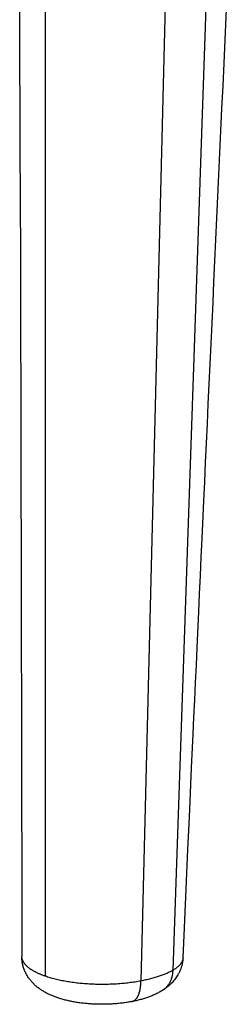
# Model space of a CAD drawing. Header units: millimetres. Extents: x -80 to 507, y -62 to 325.
# Tile 5 of 26: x 121 to 135, y -62 to 3. Entities that reach past the tile are written whole.
import ezdxf

# ---------------------------------------------------------------- set-up
doc = ezdxf.new("R2010")
doc.units = ezdxf.units.MM
doc.header["$LTSCALE"] = 23.1
doc.layers.get('0').update_dxf_attribs({"linetype": 'CONTINUOUS'})

msp = doc.modelspace()

# ---------------------------------------------------------------- linework, layer by layer
at = {"color": 7, "linetype": 'CONTINUOUS'}
for p, q in [((121.098, -7.5), (121.064, 5.26)), ((130.446, -61.043), (130.446, -61.042)), ((123.502, -61.521), (123.502, -61.521))]:
    msp.add_line(p, q, dxfattribs=at)
at = {"color": 9, "linetype": 'CONTINUOUS'}
for p, q in [((131.122, -59.729), (133.324, 4.531)), ((130.598, 3.559), (129.011, -60.438))]:
    msp.add_line(p, q, dxfattribs=at)
at = {"color": 7, "linetype": 'CONTINUOUS'}
for points in [[(133.999, -10.459), (134.13, -7.618), (134.197, -6.178), (134.265, -4.725), (134.333, -3.259), (134.401, -1.78), (134.471, -0.287), (134.541, 1.219), (134.611, 2.739), (134.682, 4.273)], [(121.098, -7.5), (121.102, -8.934), (121.106, -10.354), (121.109, -11.762), (121.113, -13.156), (121.116, -14.538), (121.119, -15.906), (121.123, -17.262), (121.126, -18.606)], [(133.497, -21.322), (133.619, -18.679), (133.68, -17.34), (133.743, -15.989), (133.806, -14.625), (133.87, -13.249), (133.934, -11.86), (133.999, -10.459)], [(121.126, -18.606), (121.132, -21.256), (121.135, -22.564), (121.139, -23.859), (121.142, -25.144), (121.144, -26.417), (121.147, -27.678), (121.15, -28.929)], [(133.03, -31.442), (133.144, -28.977), (133.201, -27.729), (133.259, -26.47), (133.318, -25.199), (133.377, -23.918), (133.436, -22.626), (133.497, -21.322)], [(121.15, -28.929), (121.156, -31.396), (121.158, -32.614), (121.161, -33.82), (121.163, -35.016), (121.166, -36.201)], [(132.703, -38.584), (132.81, -36.245), (132.864, -35.06), (132.919, -33.864), (132.975, -32.659), (133.03, -31.442)], [(121.166, -36.201), (121.171, -38.539), (121.173, -39.693), (121.175, -40.837), (121.177, -41.971), (121.18, -43.095), (121.182, -44.209)], [(132.343, -46.463), (132.443, -44.259), (132.494, -43.143), (132.546, -42.018), (132.598, -40.883), (132.65, -39.738), (132.703, -38.584)], [(121.182, -44.209), (121.186, -46.409), (121.188, -47.494), (121.19, -48.57), (121.192, -49.637)], [(132.099, -51.812), (132.195, -49.699), (132.244, -48.63), (132.293, -47.551), (132.343, -46.463)], [(121.192, -49.637), (121.195, -51.742), (121.197, -52.782), (121.199, -53.812), (121.2, -54.834), (121.202, -55.847)], [(131.867, -56.943), (131.959, -54.916), (132.005, -53.89), (132.052, -52.855), (132.099, -51.812)], [(121.202, -55.847), (121.205, -57.848), (121.206, -58.833)], [(131.778, -58.909), (131.821, -57.944), (131.867, -56.943)]]:
    msp.add_lwpolyline(points, dxfattribs=at)
at = {"color": 9, "linetype": 'CONTINUOUS'}
for points, knots in [([(122.746, 7.261), (122.746, 7.055), (122.747, 6.642), (122.747, 6.022), (122.747, 5.403), (122.747, 4.783), (122.747, 4.164), (122.747, 3.544), (122.747, 2.925), (122.747, 2.512), (122.747, 2.306)], [0, 0, 0, 0, 0.12502, 0.250033, 0.37504, 0.50004, 0.625036, 0.750027, 0.875016, 1, 1, 1, 1]), ([(122.747, 2.306), (122.747, -0.296), (122.747, -5.498), (122.747, -12.002), (122.747, -17.204), (122.747, -22.407), (122.747, -28.91), (122.747, -36.714), (122.747, -44.518), (122.746, -52.321), (122.746, -57.524), (122.746, -60.125)], [0, 0, 0, 0, 0.125001, 0.250002, 0.312502, 0.375002, 0.500002, 0.625001, 0.750001, 0.875, 1, 1, 1, 1]), ([(122.746, -60.125), (122.716, -60.115), (122.657, -60.094), (122.569, -60.061), (122.484, -60.027), (122.4, -59.993), (122.32, -59.958), (122.242, -59.922), (122.166, -59.885), (122.093, -59.848), (122.023, -59.811), (121.955, -59.773), (121.89, -59.734), (121.828, -59.695), (121.769, -59.655), (121.712, -59.614), (121.658, -59.574), (121.607, -59.532), (121.559, -59.491), (121.514, -59.449), (121.472, -59.406), (121.433, -59.364), (121.397, -59.321), (121.364, -59.277), (121.334, -59.233), (121.308, -59.19), (121.284, -59.145), (121.263, -59.101), (121.246, -59.057), (121.231, -59.012), (121.22, -58.967), (121.212, -58.922), (121.207, -58.878), (121.206, -58.848), (121.206, -58.833)], [0, 0, 0, 0, 0.045041, 0.08919, 0.132434, 0.174759, 0.216151, 0.2566, 0.296097, 0.334634, 0.372205, 0.408805, 0.444434, 0.479092, 0.512782, 0.545508, 0.57728, 0.60811, 0.638013, 0.667007, 0.695116, 0.722367, 0.748794, 0.774433, 0.799329, 0.823529, 0.84709, 0.870073, 0.892545, 0.91458, 0.936257, 0.957661, 0.978878, 1, 1, 1, 1]), ([(131.778, -58.909), (131.777, -58.918), (131.776, -58.936), (131.773, -58.963), (131.769, -58.99), (131.763, -59.017), (131.756, -59.044), (131.746, -59.08), (131.729, -59.125), (131.704, -59.178), (131.675, -59.231), (131.641, -59.284), (131.601, -59.336), (131.558, -59.387), (131.509, -59.438), (131.456, -59.489), (131.398, -59.538), (131.335, -59.587), (131.268, -59.636), (131.197, -59.683), (131.147, -59.714), (131.122, -59.729)], [0, 0, 0, 0, 0.024794, 0.049664, 0.074655, 0.099812, 0.125177, 0.150793, 0.202923, 0.256518, 0.311852, 0.369167, 0.428674, 0.490554, 0.554961, 0.62202, 0.691835, 0.764487, 0.840037, 0.918532, 1, 1, 1, 1]), ([(131.122, -59.729), (131.091, -59.748), (131.026, -59.784), (130.926, -59.837), (130.821, -59.889), (130.71, -59.94), (130.593, -59.989), (130.472, -60.038), (130.345, -60.085), (130.214, -60.13), (130.078, -60.174), (129.938, -60.217), (129.793, -60.258), (129.644, -60.297), (129.491, -60.335), (129.334, -60.371), (129.174, -60.406), (129.066, -60.427), (129.011, -60.438)], [0, 0, 0, 0, 0.048648, 0.099297, 0.151933, 0.206536, 0.263079, 0.321528, 0.381845, 0.443983, 0.507895, 0.573528, 0.640823, 0.709721, 0.780156, 0.852061, 0.925367, 1, 1, 1, 1]), ([(129.011, -60.438), (128.949, -60.45), (128.823, -60.473), (128.631, -60.505), (128.437, -60.533), (128.238, -60.559), (128.037, -60.583), (127.834, -60.603), (127.628, -60.621), (127.42, -60.635), (127.211, -60.647), (127.001, -60.656), (126.789, -60.662), (126.578, -60.665), (126.366, -60.665), (126.154, -60.661), (125.942, -60.655), (125.732, -60.646), (125.522, -60.634), (125.315, -60.62), (125.109, -60.602), (124.905, -60.581), (124.704, -60.558), (124.505, -60.531), (124.31, -60.502), (124.119, -60.471), (123.931, -60.436), (123.747, -60.399), (123.568, -60.36), (123.393, -60.318), (123.224, -60.273), (123.059, -60.227), (122.901, -60.178), (122.797, -60.143), (122.746, -60.125)], [0, 0, 0, 0, 0.030107, 0.06074, 0.091857, 0.123416, 0.155375, 0.187687, 0.220308, 0.253192, 0.286293, 0.319563, 0.352955, 0.386421, 0.419913, 0.453383, 0.486784, 0.520067, 0.553186, 0.586093, 0.618741, 0.651084, 0.683078, 0.714677, 0.745837, 0.776518, 0.806676, 0.836272, 0.865267, 0.893625, 0.921309, 0.948287, 0.974527, 1, 1, 1, 1])]:
    msp.add_open_spline(points, degree=3, knots=knots, dxfattribs=at)
at = {"color": 7, "linetype": 'CONTINUOUS'}
for points, knots in [([(123.502, -61.521), (123.429, -61.495), (123.284, -61.441), (123.071, -61.352), (122.865, -61.253), (122.665, -61.145), (122.504, -61.045), (122.379, -60.959), (122.287, -60.892), (122.197, -60.821), (122.11, -60.746), (122.024, -60.668), (121.942, -60.586), (121.862, -60.5), (121.785, -60.411), (121.712, -60.317), (121.642, -60.22), (121.577, -60.119), (121.515, -60.015), (121.459, -59.907), (121.408, -59.796), (121.361, -59.683), (121.321, -59.566), (121.292, -59.467), (121.272, -59.387), (121.254, -59.307), (121.235, -59.205), (121.221, -59.102), (121.214, -59.019), (121.208, -58.936), (121.206, -58.874), (121.206, -58.833)], [0, 0, 0, 0, 0.061707, 0.122589, 0.182871, 0.242822, 0.302727, 0.332757, 0.362881, 0.393128, 0.423525, 0.454095, 0.484853, 0.51581, 0.546973, 0.578344, 0.609918, 0.641688, 0.673645, 0.705774, 0.738062, 0.770492, 0.803046, 0.835707, 0.852074, 0.86846, 0.901282, 0.934157, 0.950611, 0.967071, 1, 1, 1, 1]), ([(131.778, -58.909), (131.776, -58.938), (131.773, -58.994), (131.765, -59.079), (131.753, -59.163), (131.739, -59.247), (131.722, -59.33), (131.702, -59.413), (131.679, -59.494), (131.653, -59.574), (131.625, -59.654), (131.594, -59.732), (131.561, -59.809), (131.525, -59.884), (131.487, -59.958), (131.433, -60.054), (131.361, -60.171), (131.266, -60.304), (131.164, -60.43), (131.056, -60.549), (130.943, -60.661), (130.825, -60.766), (130.703, -60.865), (130.576, -60.957), (130.49, -61.015), (130.446, -61.042)], [0, 0, 0, 0, 0.032558, 0.065098, 0.09761, 0.130087, 0.16252, 0.194902, 0.227223, 0.259477, 0.291654, 0.323746, 0.355747, 0.387648, 0.419441, 0.451121, 0.514107, 0.576572, 0.638492, 0.699861, 0.760699, 0.82105, 0.880985, 0.940597, 1, 1, 1, 1]), ([(130.446, -61.042), (130.472, -61.026), (130.522, -60.992), (130.594, -60.935), (130.662, -60.873), (130.726, -60.807), (130.786, -60.736), (130.842, -60.66), (130.884, -60.594), (130.915, -60.54), (130.945, -60.484), (130.98, -60.411), (131.01, -60.336), (131.031, -60.275), (131.046, -60.228), (131.06, -60.181), (131.076, -60.116), (131.093, -60.035), (131.106, -59.951), (131.114, -59.884), (131.118, -59.833), (131.121, -59.781), (131.122, -59.746), (131.122, -59.729)], [0, 0, 0, 0, 0.059345, 0.118781, 0.178397, 0.23828, 0.29851, 0.359165, 0.420313, 0.451095, 0.482022, 0.54433, 0.60729, 0.639029, 0.670942, 0.703031, 0.7353, 0.800377, 0.866188, 0.899371, 0.932736, 0.96628, 1, 1, 1, 1]), ([(128.422, -61.786), (128.432, -61.784), (128.454, -61.779), (128.486, -61.768), (128.517, -61.756), (128.548, -61.74), (128.577, -61.722), (128.606, -61.702), (128.635, -61.679), (128.662, -61.653), (128.689, -61.626), (128.715, -61.595), (128.74, -61.563), (128.764, -61.528), (128.787, -61.491), (128.809, -61.452), (128.83, -61.41), (128.85, -61.366), (128.869, -61.321), (128.887, -61.273), (128.904, -61.224), (128.92, -61.172), (128.934, -61.119), (128.947, -61.064), (128.959, -61.008), (128.97, -60.95), (128.98, -60.89), (128.988, -60.829), (128.995, -60.767), (129.001, -60.703), (129.006, -60.638), (129.01, -60.55), (129.011, -60.483), (129.011, -60.438)], [0, 0, 0, 0, 0.021063, 0.042233, 0.063615, 0.085308, 0.107408, 0.130003, 0.153171, 0.176983, 0.201502, 0.226779, 0.252861, 0.279783, 0.307575, 0.336258, 0.365848, 0.396354, 0.427781, 0.460127, 0.493386, 0.52755, 0.562603, 0.59853, 0.635309, 0.672916, 0.711327, 0.750512, 0.79044, 0.831078, 0.872392, 0.914343, 1, 1, 1, 1]), ([(130.446, -61.043), (130.373, -61.089), (130.261, -61.155), (130.108, -61.236), (129.991, -61.294), (129.872, -61.348), (129.751, -61.4), (129.627, -61.449), (129.502, -61.496), (129.374, -61.54), (129.244, -61.582), (129.112, -61.621), (128.978, -61.659), (128.842, -61.694), (128.704, -61.727), (128.563, -61.758), (128.469, -61.777), (128.422, -61.786)], [0, 0, 0, 0, 0.119459, 0.179346, 0.239451, 0.299856, 0.360638, 0.421866, 0.4836, 0.545892, 0.608786, 0.672313, 0.736499, 0.801358, 0.866897, 0.933114, 1, 1, 1, 1]), ([(128.422, -61.786), (128.372, -61.795), (128.272, -61.814), (128.12, -61.839), (127.967, -61.862), (127.812, -61.883), (127.656, -61.901), (127.498, -61.917), (127.34, -61.931), (127.18, -61.942), (127.019, -61.951), (126.857, -61.958), (126.696, -61.963), (126.533, -61.965), (126.371, -61.965), (126.209, -61.962), (126.047, -61.957), (125.886, -61.95), (125.725, -61.941), (125.565, -61.929), (125.406, -61.915), (125.249, -61.899), (125.093, -61.88), (124.938, -61.859), (124.785, -61.836), (124.634, -61.811), (124.485, -61.783), (124.338, -61.753), (124.193, -61.72), (124.05, -61.685), (123.91, -61.648), (123.772, -61.608), (123.636, -61.566), (123.547, -61.536), (123.502, -61.521)], [0, 0, 0, 0, 0.03053, 0.061361, 0.092479, 0.123866, 0.1555, 0.187357, 0.219412, 0.251637, 0.284003, 0.316478, 0.349033, 0.381634, 0.414249, 0.446845, 0.47939, 0.511852, 0.544198, 0.5764, 0.608427, 0.640252, 0.671851, 0.703199, 0.734275, 0.765063, 0.795546, 0.825715, 0.855561, 0.885081, 0.914276, 0.943153, 0.971722, 1, 1, 1, 1])]:
    msp.add_open_spline(points, degree=3, knots=knots, dxfattribs=at)

doc.saveas('drawing.dxf')
